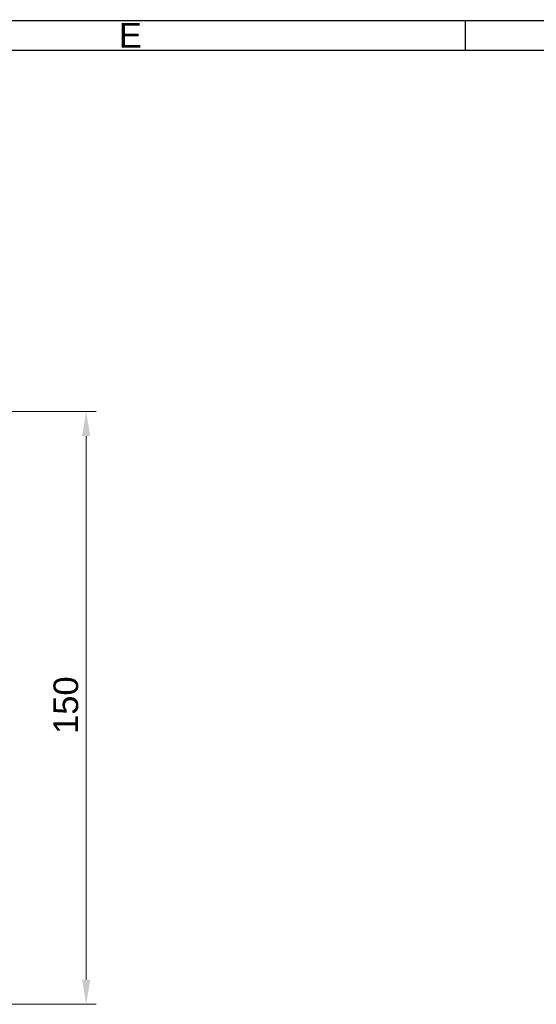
# Model space of a CAD drawing. Header units: millimetres. Extents: x 12 to 1038, y 10 to 730.
# Tile 7 of 15: x 755 to 886, y 481 to 730. Entities that reach past the tile are written whole.
import ezdxf

# ---------------------------------------------------------------- set-up
doc = ezdxf.new("R2010")
doc.units = ezdxf.units.MM
doc.header["$LTSCALE"] = 2.5
doc.layers.add('Bordo (ISO)', color=7, linetype='Continuous', lineweight=25)
doc.layers.add('Quota (ISO)', color=7, linetype='Continuous', lineweight=15)
doc.styles.add('Miglioranzo', font='ARIAL.TTF')
doc.dimstyles.new('Migliioranzo', dxfattribs={"dimscale": 2.5, "dimtxt": 2.5, "dimasz": 2.5, "dimexe": 1, "dimexo": 0, "dimgap": 0.762, "dimtad": 1, "dimtoh": 1, "dimrnd": 1e-08, "dimtxsty": 'Miglioranzo', "dimcen": 0.09, "dimdle": 10, "dimclrd": 256, "dimclre": 256, "dimclrt": 256, "dimazin": 2, "dimtfac": 0.8, "dimtmove": 0, "dimatfit": 3, "dimfxl": 1, "dimtolj": 1, "dimlwd": -1, "dimlwe": -1, "dimarcsym": 0})

# ---------------------------------------------------------------- blocks, each defined once
blk = doc.blocks.new('Bordi Bordo A3')
at = {"layer": 'Bordo (ISO)'}
for p, q in [((8, 292), (415, 292)), ((347.167, 292), (347.167, 289)), ((5, 289), (415, 289))]:
    blk.add_line(p, q, dxfattribs=at)
at = {"layer": 'Bordo (ISO)', "insert": (313.25, 290.5), "char_height": 2.5, "attachment_point": 5, "style": 'Miglioranzo'}
blk.add_mtext('E', dxfattribs=at)
blk = doc.blocks.new('*D30')
at = {"layer": 'Defpoints', "color": 0}
for p in [(439.25, 631.06), (771.95, 631.06), (439.25, 481.06)]:
    blk.add_point(p, dxfattribs=at)
at = {"layer": 'Quota (ISO)'}
for p, q in [((439.25, 631.06), (774.45, 631.06)), ((771.95, 487.31), (771.95, 624.81)), ((439.25, 481.06), (774.45, 481.06))]:
    blk.add_line(p, q, dxfattribs=at)
for points in [[(770.91, 624.81), (772.99, 624.81), (771.95, 631.06)], [(770.91, 487.31), (772.99, 487.31), (771.95, 481.06)]]:
    blk.add_solid(points, dxfattribs=at)
at = {"layer": 'Quota (ISO)', "insert": (763.67, 549.46), "char_height": 6.25, "attachment_point": 1, "rotation": 90, "style": 'Miglioranzo'}
blk.add_mtext('\\A1;150', dxfattribs=at)

msp = doc.modelspace()

# ---------------------------------------------------------------- block references
at = {"xscale": 2.5, "yscale": 2.5, "zscale": 2.5}
msp.add_blockref('Bordi Bordo A3', (0, 0), dxfattribs=at)

# ---------------------------------------------------------------- dimensions: what is measured, and where the dimension line sits
at = {"layer": 'Quota (ISO)'}
dim = msp.add_linear_dim(base=(771.952, 631.057), p1=(439.252, 481.057), p2=(439.252, 631.057), angle=270, dimstyle='Migliioranzo', override={"dimtoh": 0, "dimdec": 2, "dimtp": 0, "dimtm": 0, "dimtdec": 2, "dimtofl": 0, "dimatfit": 1}, dxfattribs=at)
dim.commit()
dim.dimension.update_dxf_attribs({"geometry": '*D30', "text_midpoint": (771.952, 556.057), "dimtype": 160})

doc.saveas('drawing.dxf')
